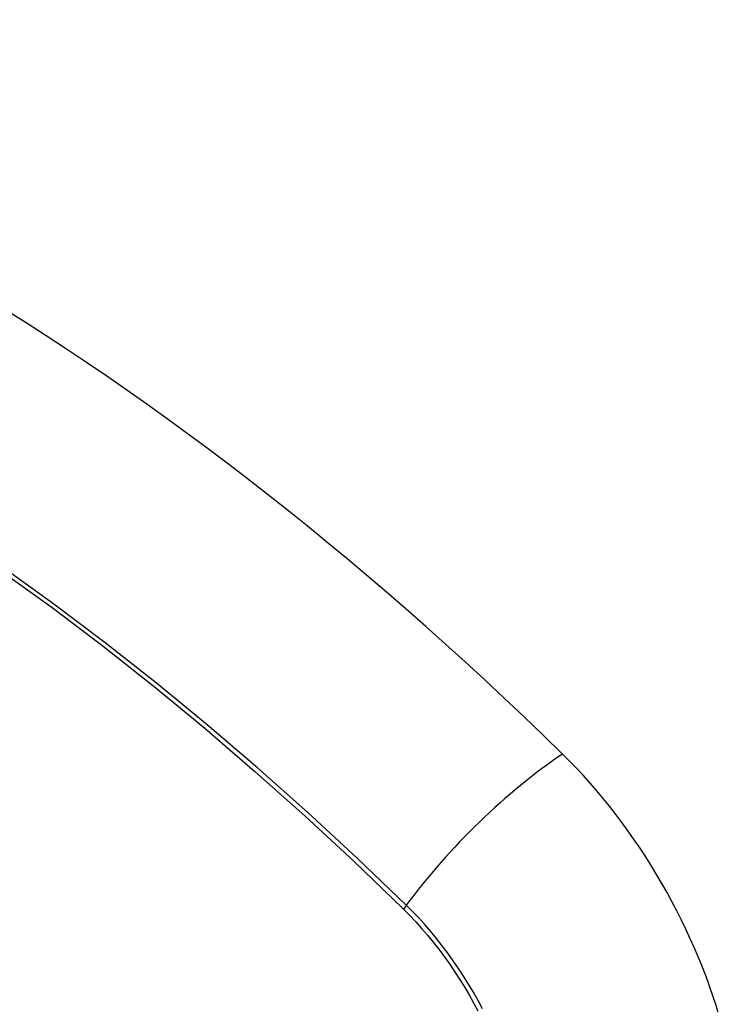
# Model space of a CAD drawing. Header units: inches. Extents: x 290.3 to 341.8, y 105.1 to 164.8.
# Tile 13 of 58: x 340.05 to 340.385, y 120.866 to 121.334. Entities that reach past the tile are written whole.
import ezdxf

# ---------------------------------------------------------------- set-up
doc = ezdxf.new("R2010")
doc.units = ezdxf.units.IN
doc.header["$MEASUREMENT"] = 0
doc.layers.add('Visible Edges(ANSI)', color=7, linetype='Continuous', lineweight=25)
doc.layers.add('Visible Tangent Edges(ANSI)', color=7, linetype='Continuous', lineweight=25)

msp = doc.modelspace()

# ---------------------------------------------------------------- linework, layer by layer
at = {"layer": 'Visible Edges(ANSI)'}
for centre, major_axis, start_param, end_param in [((340.00527, 120.15666), (-0.64835, 1.12588), 5.16346, 5.835982), ((339.90053, 120.65961), (0.15718, -0.27294), 2.362013, 7.062765), ((340.26707, 120.87185), (0.08841, -0.15353), 1.123593, 2.021867)]:
    msp.add_ellipse(centre, major_axis=major_axis, ratio=0.578093, start_param=start_param, end_param=end_param, dxfattribs=at)
msp.add_ellipse((339.89705, 120.65761), major_axis=(-0.15963, 0.2772), ratio=0.578093, dxfattribs=at)
at = {"layer": 'Visible Tangent Edges(ANSI)'}
msp.add_line((340.23253, 120.91127), (340.23287, 120.91094), dxfattribs=at)
at = {"layer": 'Visible Tangent Edges(ANSI)', "flags": 128}
for points in [[(340.04124, 121.07204), (340.06566, 121.05439), (340.09, 121.03599), (340.11421, 121.01686), (340.13828, 120.99704), (340.16217, 120.97654), (340.18586, 120.95539), (340.20932, 120.93363), (340.23253, 120.91127)], [(340.23411, 120.91287), (340.2108, 120.93523), (340.18723, 120.957), (340.16344, 120.97814), (340.13944, 120.99863), (340.11528, 121.01845), (340.09097, 121.03757), (340.06655, 121.05596), (340.04205, 121.07361)], [(340.23287, 120.91094), (340.23576, 120.90801), (340.23861, 120.90498), (340.24142, 120.90186), (340.24417, 120.89866), (340.24687, 120.89536), (340.24951, 120.89199), (340.25209, 120.88854), (340.25461, 120.88502), (340.25706, 120.88144), (340.25944, 120.87779), (340.26174, 120.87408), (340.26396, 120.87033), (340.2661, 120.86652), (340.26816, 120.86267)], [(340.27032, 120.86369), (340.26822, 120.86763), (340.26603, 120.87152), (340.26375, 120.87536), (340.26139, 120.87915), (340.25896, 120.88288), (340.25645, 120.88654), (340.25386, 120.89013), (340.25121, 120.89365), (340.2485, 120.89708), (340.24573, 120.90043), (340.2429, 120.90369), (340.24002, 120.90685), (340.23709, 120.90991), (340.23411, 120.91287)]]:
    msp.add_lwpolyline(points, dxfattribs=at)
at = {"layer": 'Visible Tangent Edges(ANSI)'}
for centre, major_axis, ratio, start_param, end_param in [((339.89954, 120.65904), (-0.17285, 0.30015), 0.578093, 5.049711, 10.658253), ((340.29265, 120.91686), (-0.08267, -0.08436), 0.355706, 4.184098, 5.092458), ((339.89949, 120.65901), (-0.1503, 0.261), 0.578093, 4.099688, 6.899754), ((340.23899, 120.9132), (-0.00685, -0.00707), 0.357498, 5.09062, 5.354327)]:
    msp.add_ellipse(centre, major_axis=major_axis, ratio=ratio, start_param=start_param, end_param=end_param, dxfattribs=at)
for centre, major_axis in [((339.90013, 120.65938), (0.17078, -0.29656)), ((339.89715, 120.65767), (-0.16238, 0.28198)), ((339.89705, 120.65761), (0.16178, -0.28094))]:
    msp.add_ellipse(centre, major_axis=major_axis, ratio=0.578093, dxfattribs=at)

doc.saveas('drawing.dxf')
